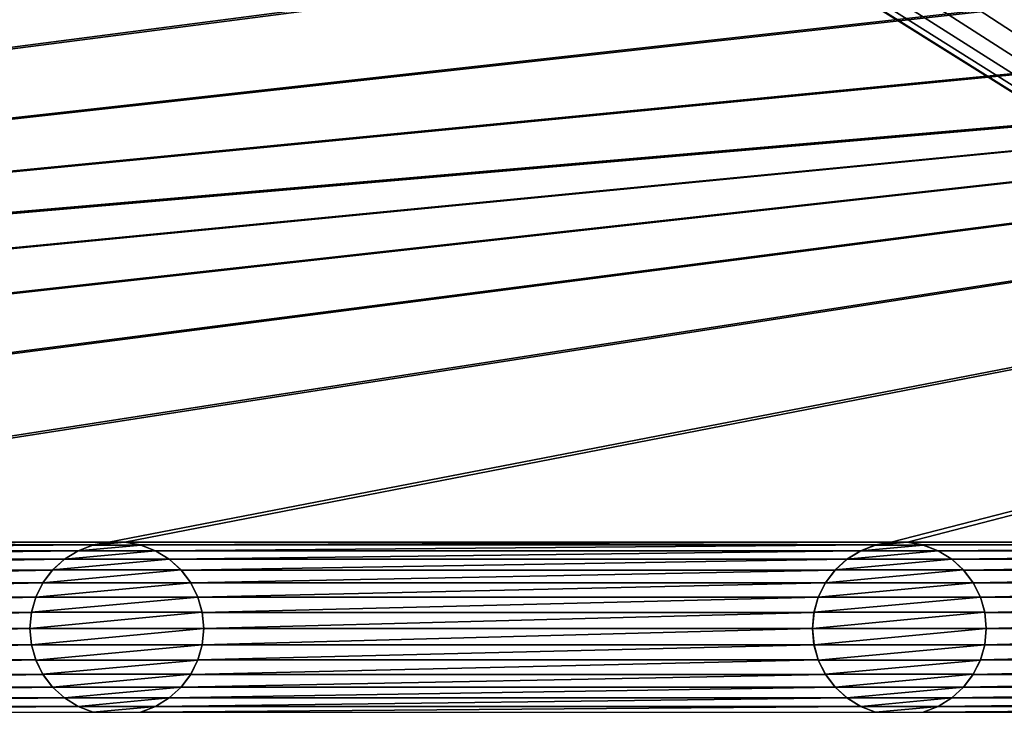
# Model space of a CAD drawing. Header units: metres. Extents: x -125 to 125, y -125 to 125.
# Tile 31 of 71: x 8 to 37, y -59 to -39. Entities that reach past the tile are written whole.
import ezdxf

# ---------------------------------------------------------------- set-up
doc = ezdxf.new("R2010")
doc.units = ezdxf.units.M
doc.layers.add('solid_P35300', color=7, linetype='CONTINUOUS')

msp = doc.modelspace()

# ---------------------------------------------------------------- linework, layer by layer
at = {"layer": 'solid_P35300'}
for points in [[(106, 84), (106, -84), (9.944516, 11.229122)], [(106, -84), (11.229122, 9.944516), (9.944516, 11.229122)], [(106, -84), (12.342908, 8.522517), (11.229122, 9.944516)], [(106, -84), (13.282812, 6.968478), (12.342908, 8.522517)], [(106, -84), (14.023951, 5.32024), (13.282812, 6.968478)], [(106, -84), (14.564464, 3.588071), (14.023951, 5.32024)], [(106, -84), (14.888616, 1.818082), (14.564464, 3.588071)], [(106, -84), (15, 0), (14.888616, 1.818082)], [(106, -84), (14.888616, -1.818082), (15, 0)], [(106, -84), (14.564464, -3.588071), (14.888616, -1.818082)], [(106, -84), (14.023951, -5.32024), (14.564464, -3.588071)], [(106, -84), (13.282812, -6.968478), (14.023951, -5.32024)], [(106, -84), (12.342908, -8.522517), (13.282812, -6.968478)], [(106, -84), (11.229122, -9.944516), (12.342908, -8.522517)], [(106, -84), (9.944516, -11.229122), (11.229122, -9.944516)], [(106, -84), (8.522517, -12.342908), (9.944516, -11.229122)], [(106, -84), (-106, -84), (-8.522517, -12.342908)], [(106, -84), (-8.522517, -12.342908), (-6.968478, -13.282812)], [(106, -84), (6.968478, -13.282812), (8.522517, -12.342908)], [(106, -84), (-6.968478, -13.282812), (-5.32024, -14.023951)], [(106, -84), (5.32024, -14.023951), (6.968478, -13.282812)], [(106, -84), (-5.32024, -14.023951), (-3.588071, -14.564464)], [(106, -84), (3.588071, -14.564464), (5.32024, -14.023951)], [(106, -84), (-3.588071, -14.564464), (-1.808483, -14.889697)], [(106, -84), (1.808483, -14.889697), (3.588071, -14.564464)], [(106, -84), (-1.808483, -14.889697), (0, -15)], [(106, -84), (0, -15), (1.808483, -14.889697)], [(11.017677, -53.761265, 5.5), (101.932526, -36.154411, 5.5), (101.482323, -36.238735, 5.5)], [(11.017677, -53.761265, 5.5), (11.482323, -53.761265, 5.5), (101.932526, -36.154411, 5.5)], [(11.482323, -53.761265, 5.5), (33.517677, -53.761265, 5.5), (101.932526, -36.154411, 5.5)], [(33.517677, -53.761265, 5.5), (33.982323, -53.761265, 5.5), (101.932526, -36.154411, 5.5)], [(33.982323, -53.761265, 5.5), (56.017677, -53.761265, 5.5), (101.932526, -36.154411, 5.5)], [(101.482323, -36.238735, 5.5), (-101.482323, -53.761265, 5.5), (-101.017677, -53.761265, 5.5)], [(11.017677, -36.238735, 5.5), (-11.017677, -36.238735, 5.5), (-101.482323, -53.761265, 5.5)], [(101.482323, -36.238735, 5.5), (101.017677, -36.238735, 5.5), (-101.482323, -53.761265, 5.5)], [(78.982323, -36.238735, 5.5), (-101.482323, -53.761265, 5.5), (101.017677, -36.238735, 5.5)], [(78.982323, -36.238735, 5.5), (78.517677, -36.238735, 5.5), (-101.482323, -53.761265, 5.5)], [(56.482323, -36.238735, 5.5), (-101.482323, -53.761265, 5.5), (78.517677, -36.238735, 5.5)], [(56.482323, -36.238735, 5.5), (56.017677, -36.238735, 5.5), (-101.482323, -53.761265, 5.5)], [(33.982323, -36.238735, 5.5), (-101.482323, -53.761265, 5.5), (56.017677, -36.238735, 5.5)], [(33.982323, -36.238735, 5.5), (33.517677, -36.238735, 5.5), (-101.482323, -53.761265, 5.5)], [(11.482323, -36.238735, 5.5), (-101.482323, -53.761265, 5.5), (33.517677, -36.238735, 5.5)], [(11.482323, -36.238735, 5.5), (11.017677, -36.238735, 5.5), (-101.482323, -53.761265, 5.5)], [(101.482323, -36.238735, 5.5), (-101.017677, -53.761265, 5.5), (-78.982323, -53.761265, 5.5)], [(101.482323, -36.238735, 5.5), (-78.982323, -53.761265, 5.5), (-78.517677, -53.761265, 5.5)], [(101.482323, -36.238735, 5.5), (-78.517677, -53.761265, 5.5), (-56.482323, -53.761265, 5.5)], [(101.482323, -36.238735, 5.5), (-56.482323, -53.761265, 5.5), (-56.017677, -53.761265, 5.5)], [(101.482323, -36.238735, 5.5), (-56.017677, -53.761265, 5.5), (-33.982323, -53.761265, 5.5)], [(101.482323, -36.238735, 5.5), (-33.982323, -53.761265, 5.5), (-33.517677, -53.761265, 5.5)], [(101.482323, -36.238735, 5.5), (-33.517677, -53.761265, 5.5), (-11.482323, -53.761265, 5.5)], [(101.482323, -36.238735, 5.5), (-11.482323, -53.761265, 5.5), (-11.017677, -53.761265, 5.5)], [(11.017677, -53.761265, 5.5), (101.482323, -36.238735, 5.5), (-11.017677, -53.761265, 5.5)], [(11.017677, -53.761265, 5.5), (-11.017677, -53.761265, 5.5), (-10.567475, -53.845589, 5.5)], [(10.567475, -53.845589, 5.5), (11.017677, -53.761265, 5.5), (-10.567475, -53.845589, 5.5)], [(11.021809, -53.76115, 8), (10.567475, -53.845589, 5.5), (10.564004, -53.846943, 8)], [(11.478191, -53.76115, 8), (11.021809, -53.76115, 8), (10.564004, -53.846943, 8)], [(11.935996, -53.846943, 8), (11.478191, -53.76115, 8), (10.564004, -53.846943, 8)], [(11.021809, -53.76115, 8), (11.017677, -53.761265, 5.5), (10.567475, -53.845589, 5.5)], [(11.478191, -53.76115, 8), (11.482323, -53.761265, 5.5), (11.017677, -53.761265, 5.5)], [(11.478191, -53.76115, 8), (11.017677, -53.761265, 5.5), (11.021809, -53.76115, 8)], [(11.935996, -53.846943, 8), (11.482323, -53.761265, 5.5), (11.478191, -53.76115, 8)], [(11.482323, -53.761265, 5.5), (11.932525, -53.845589, 5.5), (33.517677, -53.761265, 5.5)], [(11.935996, -53.846943, 8), (11.932525, -53.845589, 5.5), (11.482323, -53.761265, 5.5)], [(11.932525, -53.845589, 5.5), (33.067474, -53.845589, 5.5), (33.517677, -53.761265, 5.5)], [(33.521809, -53.76115, 8), (33.067474, -53.845589, 5.5), (33.064003, -53.846943, 8)], [(33.978191, -53.76115, 8), (33.521809, -53.76115, 8), (33.064003, -53.846943, 8)], [(34.435997, -53.846943, 8), (33.978191, -53.76115, 8), (33.064003, -53.846943, 8)], [(33.521809, -53.76115, 8), (33.517677, -53.761265, 5.5), (33.067474, -53.845589, 5.5)], [(33.978191, -53.76115, 8), (33.982323, -53.761265, 5.5), (33.517677, -53.761265, 5.5)], [(33.978191, -53.76115, 8), (33.517677, -53.761265, 5.5), (33.521809, -53.76115, 8)], [(34.435997, -53.846943, 8), (33.982323, -53.761265, 5.5), (33.978191, -53.76115, 8)], [(33.982323, -53.761265, 5.5), (34.432526, -53.845589, 5.5), (56.017677, -53.761265, 5.5)], [(34.435997, -53.846943, 8), (34.432526, -53.845589, 5.5), (33.982323, -53.761265, 5.5)], [(34.432526, -53.845589, 5.5), (55.567474, -53.845589, 5.5), (56.017677, -53.761265, 5.5)], [(10.567475, -53.845589, 5.5), (-10.567475, -53.845589, 5.5), (-10.134285, -54.013096, 5.5)], [(10.134285, -54.013096, 5.5), (10.567475, -53.845589, 5.5), (-10.134285, -54.013096, 5.5)], [(10.134285, -54.013096, 5.5), (-10.134285, -54.013096, 5.5), (-9.744806, -54.254807, 5.5)], [(9.744806, -54.254807, 5.5), (10.134285, -54.013096, 5.5), (-9.744806, -54.254807, 5.5)], [(10.137997, -54.011444, 8), (9.744806, -54.254807, 5.5), (9.742735, -54.256908, 8)], [(12.362003, -54.011444, 8), (10.137997, -54.011444, 8), (9.742735, -54.256908, 8)], [(12.757265, -54.256908, 8), (12.362003, -54.011444, 8), (9.742735, -54.256908, 8)], [(10.137997, -54.011444, 8), (10.134285, -54.013096, 5.5), (9.744806, -54.254807, 5.5)], [(10.564004, -53.846943, 8), (10.567475, -53.845589, 5.5), (10.134285, -54.013096, 5.5)], [(10.564004, -53.846943, 8), (10.134285, -54.013096, 5.5), (10.137997, -54.011444, 8)], [(11.935996, -53.846943, 8), (10.564004, -53.846943, 8), (10.137997, -54.011444, 8)], [(12.362003, -54.011444, 8), (11.935996, -53.846943, 8), (10.137997, -54.011444, 8)], [(11.932525, -53.845589, 5.5), (12.365715, -54.013096, 5.5), (33.067474, -53.845589, 5.5)], [(12.362003, -54.011444, 8), (12.365715, -54.013096, 5.5), (11.932525, -53.845589, 5.5)], [(12.362003, -54.011444, 8), (11.932525, -53.845589, 5.5), (11.935996, -53.846943, 8)], [(12.757265, -54.256908, 8), (12.365715, -54.013096, 5.5), (12.362003, -54.011444, 8)], [(12.365715, -54.013096, 5.5), (32.634285, -54.013096, 5.5), (33.067474, -53.845589, 5.5)], [(12.365715, -54.013096, 5.5), (12.755194, -54.254807, 5.5), (32.634285, -54.013096, 5.5)], [(12.757265, -54.256908, 8), (12.755194, -54.254807, 5.5), (12.365715, -54.013096, 5.5)], [(12.755194, -54.254807, 5.5), (32.244804, -54.254807, 5.5), (32.634285, -54.013096, 5.5)], [(32.637997, -54.011444, 8), (32.244804, -54.254807, 5.5), (32.242733, -54.256908, 8)], [(34.862003, -54.011444, 8), (32.637997, -54.011444, 8), (32.242733, -54.256908, 8)], [(35.257267, -54.256908, 8), (34.862003, -54.011444, 8), (32.242733, -54.256908, 8)], [(32.637997, -54.011444, 8), (32.634285, -54.013096, 5.5), (32.244804, -54.254807, 5.5)], [(33.064003, -53.846943, 8), (33.067474, -53.845589, 5.5), (32.634285, -54.013096, 5.5)], [(33.064003, -53.846943, 8), (32.634285, -54.013096, 5.5), (32.637997, -54.011444, 8)], [(34.435997, -53.846943, 8), (33.064003, -53.846943, 8), (32.637997, -54.011444, 8)], [(34.862003, -54.011444, 8), (34.435997, -53.846943, 8), (32.637997, -54.011444, 8)], [(34.432526, -53.845589, 5.5), (34.865715, -54.013096, 5.5), (55.567474, -53.845589, 5.5)], [(34.862003, -54.011444, 8), (34.865715, -54.013096, 5.5), (34.432526, -53.845589, 5.5)], [(34.862003, -54.011444, 8), (34.432526, -53.845589, 5.5), (34.435997, -53.846943, 8)], [(35.257267, -54.256908, 8), (34.865715, -54.013096, 5.5), (34.862003, -54.011444, 8)], [(34.865715, -54.013096, 5.5), (55.134285, -54.013096, 5.5), (55.567474, -53.845589, 5.5)], [(34.865715, -54.013096, 5.5), (35.255196, -54.254807, 5.5), (55.134285, -54.013096, 5.5)], [(35.257267, -54.256908, 8), (35.255196, -54.254807, 5.5), (34.865715, -54.013096, 5.5)], [(35.255196, -54.254807, 5.5), (54.744804, -54.254807, 5.5), (55.134285, -54.013096, 5.5)], [(9.744806, -54.254807, 5.5), (-9.744806, -54.254807, 5.5), (-9.401638, -54.566902, 5.5)], [(9.401638, -54.566902, 5.5), (9.744806, -54.254807, 5.5), (-9.401638, -54.566902, 5.5)], [(9.742735, -54.256908, 8), (9.744806, -54.254807, 5.5), (9.401638, -54.566902, 5.5)], [(9.742735, -54.256908, 8), (9.401638, -54.566902, 5.5), (9.404004, -54.564438, 8)], [(12.757265, -54.256908, 8), (9.742735, -54.256908, 8), (9.404004, -54.564438, 8)], [(13.095996, -54.564438, 8), (12.757265, -54.256908, 8), (9.404004, -54.564438, 8)], [(12.755194, -54.254807, 5.5), (13.098362, -54.566902, 5.5), (32.244804, -54.254807, 5.5)], [(13.095996, -54.564438, 8), (13.098362, -54.566902, 5.5), (12.755194, -54.254807, 5.5)], [(13.095996, -54.564438, 8), (12.755194, -54.254807, 5.5), (12.757265, -54.256908, 8)], [(13.098362, -54.566902, 5.5), (31.901638, -54.566902, 5.5), (32.244804, -54.254807, 5.5)], [(32.242733, -54.256908, 8), (32.244804, -54.254807, 5.5), (31.901638, -54.566902, 5.5)], [(32.242733, -54.256908, 8), (31.901638, -54.566902, 5.5), (31.904003, -54.564438, 8)], [(35.257267, -54.256908, 8), (32.242733, -54.256908, 8), (31.904003, -54.564438, 8)], [(35.595997, -54.564438, 8), (35.257267, -54.256908, 8), (31.904003, -54.564438, 8)], [(35.255196, -54.254807, 5.5), (35.598362, -54.566902, 5.5), (54.744804, -54.254807, 5.5)], [(35.595997, -54.564438, 8), (35.598362, -54.566902, 5.5), (35.255196, -54.254807, 5.5)], [(35.595997, -54.564438, 8), (35.255196, -54.254807, 5.5), (35.257267, -54.256908, 8)], [(35.598362, -54.566902, 5.5), (54.401638, -54.566902, 5.5), (54.744804, -54.254807, 5.5)], [(9.401638, -54.566902, 5.5), (-9.401638, -54.566902, 5.5), (-9.125547, -54.933693, 5.5)], [(9.125547, -54.933693, 5.5), (9.401638, -54.566902, 5.5), (-9.125547, -54.933693, 5.5)], [(9.404004, -54.564438, 8), (9.125547, -54.933693, 5.5), (9.124979, -54.935528, 8)], [(13.095996, -54.564438, 8), (9.404004, -54.564438, 8), (9.124979, -54.935528, 8)], [(13.375021, -54.935528, 8), (13.095996, -54.564438, 8), (9.124979, -54.935528, 8)], [(9.404004, -54.564438, 8), (9.401638, -54.566902, 5.5), (9.125547, -54.933693, 5.5)], [(13.375021, -54.935528, 8), (13.098362, -54.566902, 5.5), (13.095996, -54.564438, 8)], [(13.098362, -54.566902, 5.5), (13.374453, -54.933693, 5.5), (31.901638, -54.566902, 5.5)], [(13.375021, -54.935528, 8), (13.374453, -54.933693, 5.5), (13.098362, -54.566902, 5.5)], [(13.374453, -54.933693, 5.5), (31.625547, -54.933693, 5.5), (31.901638, -54.566902, 5.5)], [(31.904003, -54.564438, 8), (31.625547, -54.933693, 5.5), (31.624979, -54.935528, 8)], [(35.595997, -54.564438, 8), (31.904003, -54.564438, 8), (31.624979, -54.935528, 8)], [(35.875023, -54.935528, 8), (35.595997, -54.564438, 8), (31.624979, -54.935528, 8)], [(31.904003, -54.564438, 8), (31.901638, -54.566902, 5.5), (31.625547, -54.933693, 5.5)], [(35.875023, -54.935528, 8), (35.598362, -54.566902, 5.5), (35.595997, -54.564438, 8)], [(35.598362, -54.566902, 5.5), (35.874451, -54.933693, 5.5), (54.401638, -54.566902, 5.5)], [(35.875023, -54.935528, 8), (35.874451, -54.933693, 5.5), (35.598362, -54.566902, 5.5)], [(35.874451, -54.933693, 5.5), (54.125549, -54.933693, 5.5), (54.401638, -54.566902, 5.5)], [(9.125547, -54.933693, 5.5), (-9.125547, -54.933693, 5.5), (-8.918547, -55.347717, 5.5)], [(8.918547, -55.347717, 5.5), (9.125547, -54.933693, 5.5), (-8.918547, -55.347717, 5.5)], [(9.124979, -54.935528, 8), (9.125547, -54.933693, 5.5), (8.918547, -55.347717, 5.5)], [(9.124979, -54.935528, 8), (8.918547, -55.347717, 5.5), (8.919374, -55.345535, 8)], [(13.375021, -54.935528, 8), (9.124979, -54.935528, 8), (8.919374, -55.345535, 8)], [(13.580626, -55.345535, 8), (13.375021, -54.935528, 8), (8.919374, -55.345535, 8)], [(13.374453, -54.933693, 5.5), (13.581453, -55.347717, 5.5), (31.625547, -54.933693, 5.5)], [(13.580626, -55.345535, 8), (13.581453, -55.347717, 5.5), (13.374453, -54.933693, 5.5)], [(13.580626, -55.345535, 8), (13.374453, -54.933693, 5.5), (13.375021, -54.935528, 8)], [(13.581453, -55.347717, 5.5), (31.418547, -55.347717, 5.5), (31.625547, -54.933693, 5.5)], [(31.624979, -54.935528, 8), (31.625547, -54.933693, 5.5), (31.418547, -55.347717, 5.5)], [(31.624979, -54.935528, 8), (31.418547, -55.347717, 5.5), (31.419373, -55.345535, 8)], [(35.875023, -54.935528, 8), (31.624979, -54.935528, 8), (31.419373, -55.345535, 8)], [(36.080627, -55.345535, 8), (35.875023, -54.935528, 8), (31.419373, -55.345535, 8)], [(35.874451, -54.933693, 5.5), (36.081455, -55.347717, 5.5), (54.125549, -54.933693, 5.5)], [(36.080627, -55.345535, 8), (36.081455, -55.347717, 5.5), (35.874451, -54.933693, 5.5)], [(36.080627, -55.345535, 8), (35.874451, -54.933693, 5.5), (35.875023, -54.935528, 8)], [(36.081455, -55.347717, 5.5), (53.918545, -55.347717, 5.5), (54.125549, -54.933693, 5.5)], [(8.918547, -55.347717, 5.5), (-8.918547, -55.347717, 5.5), (-8.794522, -55.784481, 5.5)], [(8.794522, -55.784481, 5.5), (8.918547, -55.347717, 5.5), (-8.794522, -55.784481, 5.5)], [(8.919374, -55.345535, 8), (8.918547, -55.347717, 5.5), (8.794522, -55.784481, 5.5)], [(8.919374, -55.345535, 8), (8.794522, -55.784481, 5.5), (8.795752, -55.781639, 8)], [(13.580626, -55.345535, 8), (8.919374, -55.345535, 8), (8.795752, -55.781639, 8)], [(13.704248, -55.781639, 8), (13.580626, -55.345535, 8), (8.795752, -55.781639, 8)], [(13.704248, -55.781639, 8), (13.581453, -55.347717, 5.5), (13.580626, -55.345535, 8)], [(13.581453, -55.347717, 5.5), (13.705478, -55.784481, 5.5), (31.418547, -55.347717, 5.5)], [(13.704248, -55.781639, 8), (13.705478, -55.784481, 5.5), (13.581453, -55.347717, 5.5)], [(13.705478, -55.784481, 5.5), (31.294521, -55.784481, 5.5), (31.418547, -55.347717, 5.5)], [(31.419373, -55.345535, 8), (31.418547, -55.347717, 5.5), (31.294521, -55.784481, 5.5)], [(31.419373, -55.345535, 8), (31.294521, -55.784481, 5.5), (31.295752, -55.781639, 8)], [(36.080627, -55.345535, 8), (31.419373, -55.345535, 8), (31.295752, -55.781639, 8)], [(36.204247, -55.781639, 8), (36.080627, -55.345535, 8), (31.295752, -55.781639, 8)], [(36.204247, -55.781639, 8), (36.081455, -55.347717, 5.5), (36.080627, -55.345535, 8)], [(36.081455, -55.347717, 5.5), (36.205479, -55.784481, 5.5), (53.918545, -55.347717, 5.5)], [(36.204247, -55.781639, 8), (36.205479, -55.784481, 5.5), (36.081455, -55.347717, 5.5)], [(36.205479, -55.784481, 5.5), (53.794521, -55.784481, 5.5), (53.918545, -55.347717, 5.5)], [(8.794522, -55.784481, 5.5), (-8.794522, -55.784481, 5.5), (-8.75, -56.25, 5.5)], [(8.794522, -55.784481, 5.5), (-8.75, -56.25, 5.5), (8.75, -56.25, 5.5)], [(8.795752, -55.781639, 8), (8.794522, -55.784481, 5.5), (8.75, -56.25, 5.5)], [(8.795752, -55.781639, 8), (8.75, -56.25, 5.5), (8.75, -56.25, 8)], [(13.704248, -55.781639, 8), (8.795752, -55.781639, 8), (8.75, -56.25, 8)], [(13.75, -56.25, 8), (13.704248, -55.781639, 8), (8.75, -56.25, 8)], [(13.75, -56.25, 8), (13.705478, -55.784481, 5.5), (13.704248, -55.781639, 8)], [(13.705478, -55.784481, 5.5), (13.75, -56.25, 5.5), (31.294521, -55.784481, 5.5)], [(13.75, -56.25, 8), (13.75, -56.25, 5.5), (13.705478, -55.784481, 5.5)], [(13.75, -56.25, 5.5), (31.25, -56.25, 5.5), (31.294521, -55.784481, 5.5)], [(31.295752, -55.781639, 8), (31.294521, -55.784481, 5.5), (31.25, -56.25, 5.5)], [(31.295752, -55.781639, 8), (31.25, -56.25, 5.5), (31.25, -56.25, 8)], [(36.204247, -55.781639, 8), (31.295752, -55.781639, 8), (31.25, -56.25, 8)], [(36.25, -56.25, 8), (36.204247, -55.781639, 8), (31.25, -56.25, 8)], [(36.25, -56.25, 8), (36.205479, -55.784481, 5.5), (36.204247, -55.781639, 8)], [(36.205479, -55.784481, 5.5), (36.25, -56.25, 5.5), (53.794521, -55.784481, 5.5)], [(36.25, -56.25, 8), (36.25, -56.25, 5.5), (36.205479, -55.784481, 5.5)], [(36.25, -56.25, 5.5), (53.75, -56.25, 5.5), (53.794521, -55.784481, 5.5)], [(8.75, -56.25, 5.5), (-8.75, -56.25, 5.5), (-8.794522, -56.715519, 5.5)], [(8.794522, -56.715519, 5.5), (8.75, -56.25, 5.5), (-8.794522, -56.715519, 5.5)], [(8.75, -56.25, 8), (8.75, -56.25, 5.5), (8.794522, -56.715519, 5.5)], [(8.795752, -56.718361, 8), (8.75, -56.25, 8), (8.794522, -56.715519, 5.5)], [(8.795752, -56.718361, 8), (13.75, -56.25, 8), (8.75, -56.25, 8)], [(8.795752, -56.718361, 8), (13.704248, -56.718361, 8), (13.75, -56.25, 8)], [(13.704248, -56.718361, 8), (13.705478, -56.715519, 5.5), (13.75, -56.25, 5.5)], [(13.704248, -56.718361, 8), (13.75, -56.25, 5.5), (13.75, -56.25, 8)], [(13.705478, -56.715519, 5.5), (31.294521, -56.715519, 5.5), (31.25, -56.25, 5.5)], [(13.75, -56.25, 5.5), (13.705478, -56.715519, 5.5), (31.25, -56.25, 5.5)], [(31.25, -56.25, 8), (31.25, -56.25, 5.5), (31.294521, -56.715519, 5.5)], [(31.295752, -56.718361, 8), (31.25, -56.25, 8), (31.294521, -56.715519, 5.5)], [(31.295752, -56.718361, 8), (36.25, -56.25, 8), (31.25, -56.25, 8)], [(31.295752, -56.718361, 8), (36.204247, -56.718361, 8), (36.25, -56.25, 8)], [(36.204247, -56.718361, 8), (36.205479, -56.715519, 5.5), (36.25, -56.25, 5.5)], [(36.204247, -56.718361, 8), (36.25, -56.25, 5.5), (36.25, -56.25, 8)], [(36.205479, -56.715519, 5.5), (53.794521, -56.715519, 5.5), (53.75, -56.25, 5.5)], [(36.25, -56.25, 5.5), (36.205479, -56.715519, 5.5), (53.75, -56.25, 5.5)], [(8.794522, -56.715519, 5.5), (-8.794522, -56.715519, 5.5), (-8.918547, -57.152283, 5.5)], [(8.918547, -57.152283, 5.5), (8.794522, -56.715519, 5.5), (-8.918547, -57.152283, 5.5)], [(8.795752, -56.718361, 8), (8.794522, -56.715519, 5.5), (8.918547, -57.152283, 5.5)], [(8.795752, -56.718361, 8), (8.918547, -57.152283, 5.5), (8.919374, -57.154465, 8)], [(8.795752, -56.718361, 8), (8.919374, -57.154465, 8), (13.704248, -56.718361, 8)], [(8.919374, -57.154465, 8), (13.580626, -57.154465, 8), (13.704248, -56.718361, 8)], [(13.580626, -57.154465, 8), (13.581453, -57.152283, 5.5), (13.705478, -56.715519, 5.5)], [(13.580626, -57.154465, 8), (13.705478, -56.715519, 5.5), (13.704248, -56.718361, 8)], [(13.581453, -57.152283, 5.5), (31.418547, -57.152283, 5.5), (31.294521, -56.715519, 5.5)], [(13.705478, -56.715519, 5.5), (13.581453, -57.152283, 5.5), (31.294521, -56.715519, 5.5)], [(31.295752, -56.718361, 8), (31.294521, -56.715519, 5.5), (31.418547, -57.152283, 5.5)], [(31.295752, -56.718361, 8), (31.418547, -57.152283, 5.5), (31.419373, -57.154465, 8)], [(31.295752, -56.718361, 8), (31.419373, -57.154465, 8), (36.204247, -56.718361, 8)], [(31.419373, -57.154465, 8), (36.080627, -57.154465, 8), (36.204247, -56.718361, 8)], [(36.080627, -57.154465, 8), (36.081455, -57.152283, 5.5), (36.205479, -56.715519, 5.5)], [(36.080627, -57.154465, 8), (36.205479, -56.715519, 5.5), (36.204247, -56.718361, 8)], [(36.081455, -57.152283, 5.5), (53.918545, -57.152283, 5.5), (53.794521, -56.715519, 5.5)], [(36.205479, -56.715519, 5.5), (36.081455, -57.152283, 5.5), (53.794521, -56.715519, 5.5)], [(8.918547, -57.152283, 5.5), (-8.918547, -57.152283, 5.5), (-9.125547, -57.566307, 5.5)], [(9.125547, -57.566307, 5.5), (8.918547, -57.152283, 5.5), (-9.125547, -57.566307, 5.5)], [(8.919374, -57.154465, 8), (8.918547, -57.152283, 5.5), (9.125547, -57.566307, 5.5)], [(8.919374, -57.154465, 8), (9.125547, -57.566307, 5.5), (9.124979, -57.564472, 8)], [(8.919374, -57.154465, 8), (9.124979, -57.564472, 8), (13.580626, -57.154465, 8)], [(9.124979, -57.564472, 8), (13.375021, -57.564472, 8), (13.580626, -57.154465, 8)], [(13.374453, -57.566307, 5.5), (31.625547, -57.566307, 5.5), (31.418547, -57.152283, 5.5)], [(13.581453, -57.152283, 5.5), (13.374453, -57.566307, 5.5), (31.418547, -57.152283, 5.5)], [(13.375021, -57.564472, 8), (13.374453, -57.566307, 5.5), (13.581453, -57.152283, 5.5)], [(13.375021, -57.564472, 8), (13.581453, -57.152283, 5.5), (13.580626, -57.154465, 8)], [(31.419373, -57.154465, 8), (31.418547, -57.152283, 5.5), (31.625547, -57.566307, 5.5)], [(31.419373, -57.154465, 8), (31.625547, -57.566307, 5.5), (31.624979, -57.564472, 8)], [(31.419373, -57.154465, 8), (31.624979, -57.564472, 8), (36.080627, -57.154465, 8)], [(31.624979, -57.564472, 8), (35.875023, -57.564472, 8), (36.080627, -57.154465, 8)], [(35.874451, -57.566307, 5.5), (54.125549, -57.566307, 5.5), (53.918545, -57.152283, 5.5)], [(36.081455, -57.152283, 5.5), (35.874451, -57.566307, 5.5), (53.918545, -57.152283, 5.5)], [(35.875023, -57.564472, 8), (35.874451, -57.566307, 5.5), (36.081455, -57.152283, 5.5)], [(35.875023, -57.564472, 8), (36.081455, -57.152283, 5.5), (36.080627, -57.154465, 8)], [(9.125547, -57.566307, 5.5), (-9.125547, -57.566307, 5.5), (-9.401638, -57.933098, 5.5)], [(9.401638, -57.933098, 5.5), (9.125547, -57.566307, 5.5), (-9.401638, -57.933098, 5.5)], [(9.124979, -57.564472, 8), (9.125547, -57.566307, 5.5), (9.401638, -57.933098, 5.5)], [(9.124979, -57.564472, 8), (9.401638, -57.933098, 5.5), (9.404004, -57.935562, 8)], [(9.124979, -57.564472, 8), (9.404004, -57.935562, 8), (13.375021, -57.564472, 8)], [(9.404004, -57.935562, 8), (13.095996, -57.935562, 8), (13.375021, -57.564472, 8)], [(13.095996, -57.935562, 8), (13.374453, -57.566307, 5.5), (13.375021, -57.564472, 8)], [(13.095996, -57.935562, 8), (13.098362, -57.933098, 5.5), (13.374453, -57.566307, 5.5)], [(13.098362, -57.933098, 5.5), (31.901638, -57.933098, 5.5), (31.625547, -57.566307, 5.5)], [(13.374453, -57.566307, 5.5), (13.098362, -57.933098, 5.5), (31.625547, -57.566307, 5.5)], [(31.624979, -57.564472, 8), (31.625547, -57.566307, 5.5), (31.901638, -57.933098, 5.5)], [(31.624979, -57.564472, 8), (31.901638, -57.933098, 5.5), (31.904003, -57.935562, 8)], [(31.624979, -57.564472, 8), (31.904003, -57.935562, 8), (35.875023, -57.564472, 8)], [(31.904003, -57.935562, 8), (35.595997, -57.935562, 8), (35.875023, -57.564472, 8)], [(35.595997, -57.935562, 8), (35.874451, -57.566307, 5.5), (35.875023, -57.564472, 8)], [(35.595997, -57.935562, 8), (35.598362, -57.933098, 5.5), (35.874451, -57.566307, 5.5)], [(35.598362, -57.933098, 5.5), (54.401638, -57.933098, 5.5), (54.125549, -57.566307, 5.5)], [(35.874451, -57.566307, 5.5), (35.598362, -57.933098, 5.5), (54.125549, -57.566307, 5.5)], [(9.401638, -57.933098, 5.5), (-9.401638, -57.933098, 5.5), (-9.744806, -58.245193, 5.5)], [(9.744806, -58.245193, 5.5), (9.401638, -57.933098, 5.5), (-9.744806, -58.245193, 5.5)], [(9.404004, -57.935562, 8), (9.401638, -57.933098, 5.5), (9.744806, -58.245193, 5.5)], [(9.404004, -57.935562, 8), (9.744806, -58.245193, 5.5), (9.742735, -58.243092, 8)], [(9.404004, -57.935562, 8), (9.742735, -58.243092, 8), (13.095996, -57.935562, 8)], [(9.742735, -58.243092, 8), (12.757265, -58.243092, 8), (13.095996, -57.935562, 8)], [(12.755194, -58.245193, 5.5), (32.244804, -58.245193, 5.5), (31.901638, -57.933098, 5.5)], [(13.098362, -57.933098, 5.5), (12.755194, -58.245193, 5.5), (31.901638, -57.933098, 5.5)], [(12.757265, -58.243092, 8), (12.755194, -58.245193, 5.5), (13.098362, -57.933098, 5.5)], [(12.757265, -58.243092, 8), (13.098362, -57.933098, 5.5), (13.095996, -57.935562, 8)], [(31.904003, -57.935562, 8), (31.901638, -57.933098, 5.5), (32.244804, -58.245193, 5.5)], [(31.904003, -57.935562, 8), (32.244804, -58.245193, 5.5), (32.242733, -58.243092, 8)], [(31.904003, -57.935562, 8), (32.242733, -58.243092, 8), (35.595997, -57.935562, 8)], [(32.242733, -58.243092, 8), (35.257267, -58.243092, 8), (35.595997, -57.935562, 8)], [(35.255196, -58.245193, 5.5), (54.744804, -58.245193, 5.5), (54.401638, -57.933098, 5.5)], [(35.598362, -57.933098, 5.5), (35.255196, -58.245193, 5.5), (54.401638, -57.933098, 5.5)], [(35.257267, -58.243092, 8), (35.255196, -58.245193, 5.5), (35.598362, -57.933098, 5.5)], [(35.257267, -58.243092, 8), (35.598362, -57.933098, 5.5), (35.595997, -57.935562, 8)], [(9.744806, -58.245193, 5.5), (-9.744806, -58.245193, 5.5), (-10.134285, -58.486904, 5.5)], [(10.134285, -58.486904, 5.5), (9.744806, -58.245193, 5.5), (-10.134285, -58.486904, 5.5)], [(9.742735, -58.243092, 8), (9.744806, -58.245193, 5.5), (10.134285, -58.486904, 5.5)], [(9.742735, -58.243092, 8), (10.134285, -58.486904, 5.5), (10.137997, -58.488556, 8)], [(9.742735, -58.243092, 8), (10.137997, -58.488556, 8), (12.757265, -58.243092, 8)], [(10.137997, -58.488556, 8), (12.362003, -58.488556, 8), (12.757265, -58.243092, 8)], [(12.362003, -58.488556, 8), (12.755194, -58.245193, 5.5), (12.757265, -58.243092, 8)], [(12.362003, -58.488556, 8), (12.365715, -58.486904, 5.5), (12.755194, -58.245193, 5.5)], [(12.365715, -58.486904, 5.5), (32.634285, -58.486904, 5.5), (32.244804, -58.245193, 5.5)], [(12.755194, -58.245193, 5.5), (12.365715, -58.486904, 5.5), (32.244804, -58.245193, 5.5)], [(32.242733, -58.243092, 8), (32.244804, -58.245193, 5.5), (32.634285, -58.486904, 5.5)], [(32.242733, -58.243092, 8), (32.634285, -58.486904, 5.5), (32.637997, -58.488556, 8)], [(32.242733, -58.243092, 8), (32.637997, -58.488556, 8), (35.257267, -58.243092, 8)], [(32.637997, -58.488556, 8), (34.862003, -58.488556, 8), (35.257267, -58.243092, 8)], [(34.862003, -58.488556, 8), (35.255196, -58.245193, 5.5), (35.257267, -58.243092, 8)], [(34.862003, -58.488556, 8), (34.865715, -58.486904, 5.5), (35.255196, -58.245193, 5.5)], [(34.865715, -58.486904, 5.5), (55.134285, -58.486904, 5.5), (54.744804, -58.245193, 5.5)], [(35.255196, -58.245193, 5.5), (34.865715, -58.486904, 5.5), (54.744804, -58.245193, 5.5)], [(10.134285, -58.486904, 5.5), (-10.134285, -58.486904, 5.5), (-10.567475, -58.654411, 5.5)], [(10.567475, -58.654411, 5.5), (10.134285, -58.486904, 5.5), (-10.567475, -58.654411, 5.5)], [(10.137997, -58.488556, 8), (10.134285, -58.486904, 5.5), (10.567475, -58.654411, 5.5)], [(10.137997, -58.488556, 8), (10.567475, -58.654411, 5.5), (10.564004, -58.653057, 8)], [(10.137997, -58.488556, 8), (10.564004, -58.653057, 8), (12.362003, -58.488556, 8)], [(10.564004, -58.653057, 8), (11.935996, -58.653057, 8), (12.362003, -58.488556, 8)], [(11.932525, -58.654411, 5.5), (33.067474, -58.654411, 5.5), (32.634285, -58.486904, 5.5)], [(12.365715, -58.486904, 5.5), (11.932525, -58.654411, 5.5), (32.634285, -58.486904, 5.5)], [(11.935996, -58.653057, 8), (11.932525, -58.654411, 5.5), (12.365715, -58.486904, 5.5)], [(11.935996, -58.653057, 8), (12.365715, -58.486904, 5.5), (12.362003, -58.488556, 8)], [(32.637997, -58.488556, 8), (32.634285, -58.486904, 5.5), (33.067474, -58.654411, 5.5)], [(32.637997, -58.488556, 8), (33.067474, -58.654411, 5.5), (33.064003, -58.653057, 8)], [(32.637997, -58.488556, 8), (33.064003, -58.653057, 8), (34.862003, -58.488556, 8)], [(33.064003, -58.653057, 8), (34.435997, -58.653057, 8), (34.862003, -58.488556, 8)], [(34.432526, -58.654411, 5.5), (55.567474, -58.654411, 5.5), (55.134285, -58.486904, 5.5)], [(34.865715, -58.486904, 5.5), (34.432526, -58.654411, 5.5), (55.134285, -58.486904, 5.5)], [(34.435997, -58.653057, 8), (34.432526, -58.654411, 5.5), (34.865715, -58.486904, 5.5)], [(34.435997, -58.653057, 8), (34.865715, -58.486904, 5.5), (34.862003, -58.488556, 8)]]:
    msp.add_3dface(points, dxfattribs=at)

doc.saveas('drawing.dxf')
